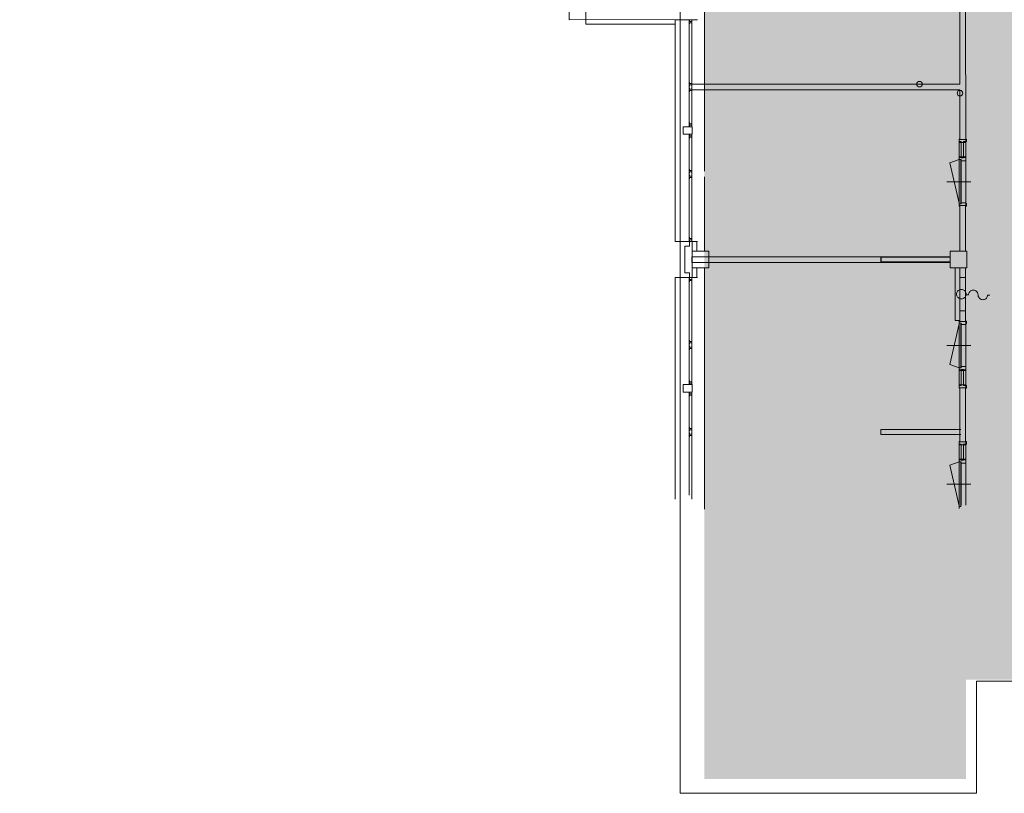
# Model space of a CAD drawing. Header units: millimetres. Extents: x -28656 to 67349, y -24410 to 39654.
# Tile 1 of 146: x -9621 to 10977, y -24410 to -8216. Entities that reach past the tile are written whole.
import ezdxf

# ---------------------------------------------------------------- set-up
doc = ezdxf.new("R2010")
doc.units = ezdxf.units.MM
doc.header["$MEASUREMENT"] = 0
doc.layers.add('0 2D arcering', color=7, linetype='Continuous')
doc.layers.add('00 Bestaand', color=7, linetype='Continuous')

msp = doc.modelspace()

# ---------------------------------------------------------------- hatches: boundary and pattern name
at = {"layer": '0 2D arcering', "linetype": 'Continuous', "lineweight": 0}
h = msp.add_hatch(dxfattribs=at)
h.set_pattern_fill('155_Kunststeen_0001', color=9, style=0, pattern_type=2)
h.set_pattern_definition([(45, (0, 0), (-183.8478, 183.8478), []), (45, (-91.92, 91.92), (-183.8478, 183.8478), [195, -65])])
h.paths.add_polyline_path([(2224.6, -7836.9), (4703.9, -7836.9), (4703.9, -24110.3), (10173.4, -24110.3), (10173.4, -22030.3), (16189.6, -22030.3), (16189.6, -18710.3), (17537.1, -18710.3), (17537.1, -842.7), (28580.9, -842.7), (28580.9, 1037.3), (33749.4, 1037.3), (33749.4, 5435.8), (28580.9, 5435.8), (28580.9, 6419.7), (28580.9, 7309.7), (23318.9, 7309.7), (23318.9, 6419.7), (13378.9, 6419.7), (13378.9, 7192.8), (8308.9, 7192.8), (8308.9, 7439.4), (8308.9, 7557.3), (5678.9, 7557.3), (5678.9, 7439.4), (2224.6, 7439.4)])

# ---------------------------------------------------------------- linework, layer by layer
at = {"layer": '00 Bestaand', "color": 2, "linetype": 'Continuous', "lineweight": 0}
for p, q in [((4703.9, -8012.7), (4703.9, -11385.3)), ((4703.9, -13062.7), (4703.9, -11505.9)), ((4703.9, -13412.7), (4703.9, -18462.7))]:
    msp.add_line(p, q, dxfattribs=at)
at = {"layer": '00 Bestaand', "color": 1, "linetype": 'Continuous', "lineweight": 0}
for p, q in [((4560.6, -8215.6), (4090.6, -8215.6)), ((4090.6, -8215.6), (4090.6, -12855.6)), ((4442.6, -8215.6), (4442.6, -10455.6)), ((4385.6, -10375.6), (4385.6, -8305.6)), ((4385.6, -9645.6), (4385.6, -9725.6)), ((4385.6, -10695.6), (4385.6, -12770.6)), ((4442.6, -12855.6), (4442.6, -10615.6)), ((10030.9, -12116.6), (10030.9, -10716.6)), ((10073.9, -10767.6), (10073.9, -11108.6)), ((10126.9, -10767.6), (10126.9, -11108.6)), ((10169.9, -10767.6), (10169.9, -12048.6)), ((10073.9, -11168.6), (10073.9, -12048.6)), ((4385.6, -11465.6), (4385.6, -11545.6)), ((4090.6, -12855.6), (4560.6, -12855.6)), ((4385.6, -13235.6), (4385.6, -13235.6)), ((4385.6, -13235.6), (4385.6, -13235.6)), ((4560.6, -13615), (4090.6, -13615)), ((4090.6, -13615), (4090.6, -18255)), ((4385.6, -15775), (4385.6, -13705)), ((4442.6, -13615), (4442.6, -15855)), ((10030.9, -14527.7), (10030.9, -15927.7)), ((10073.9, -15475.7), (10073.9, -14595.7)), ((10169.9, -15876.7), (10169.9, -14595.7)), ((4385.6, -15045), (4385.6, -15125)), ((10073.9, -15876.7), (10073.9, -15535.7)), ((10126.9, -15876.7), (10126.9, -15535.7)), ((4442.6, -18255), (4442.6, -16015)), ((4385.6, -16095), (4385.6, -18170)), ((4385.6, -16865), (4385.6, -16945)), ((10030.9, -18447.7), (10030.9, -17047.7)), ((10073.9, -17098.7), (10073.9, -17439.7)), ((10126.9, -17098.7), (10126.9, -17439.7)), ((10169.9, -17098.7), (10169.9, -18379.7)), ((10073.9, -17499.7), (10073.9, -18379.7))]:
    msp.add_line(p, q, dxfattribs=at)
at = {"layer": '00 Bestaand', "color": 9, "linetype": 'Continuous', "lineweight": 0}
for p, q in [((10073.9, -11248.6), (10073.9, -11248.6)), ((10073.9, -11248.6), (10073.9, -11248.6)), ((10073.9, -11248.6), (10073.9, -11248.6)), ((10168.9, -13412.7), (10168.9, -14362.1)), ((10168.9, -13590.7), (10168.9, -14031.7)), ((10073.9, -15395.7), (10073.9, -15395.8)), ((10073.9, -15395.7), (10073.9, -15395.8)), ((10073.9, -15395.7), (10073.9, -15395.8)), ((10073.9, -17579.7), (10073.9, -17579.8)), ((10073.9, -17579.7), (10073.9, -17579.8)), ((10073.9, -17579.7), (10073.9, -17579.8))]:
    msp.add_line(p, q, dxfattribs=at)
at = {"layer": '00 Bestaand', "color": 2, "linetype": 'Continuous', "lineweight": 0, "flags": 128}
for points in [[(19830.1, 29749.1), (-28625.7, 39619.7), (-28625.7, 32814.1), (-28451.2, 32814.2), (-28450.7, 30852.2), (-25633.6, 30278.3), (-25576, 30278.3), (-25576, 21442), (4342.1, 15358.6), (4338.9, 15272.5), (4338.9, 7637.3), (1868.9, 7637.3), (1874.6, -8215.6), (4194.6, -8215), (4194.6, -24410.3), (10393.9, -24410.3), (10393.9, -22060.6), (11993.9, -22060.6)], [(4194.6, -8215), (4194.6, -7836.9), (2224.6, -7836.9), (2224.6, -8306.9), (4090.6, -8306.9)], [(4194.6, -13615), (4194.6, -12855.6)], [(4194.6, -13615), (4194.6, -12855.6)], [(4194.6, -13615), (4194.6, -12855.6)], [(4194.6, -12855.6), (4389.6, -12855.6), (4389.6, -12905.6)], [(4194.6, -12855.6), (4389.6, -12855.6), (4389.6, -12905.6)], [(4194.6, -12855.6), (4389.6, -12855.6), (4389.6, -12905.6)], [(4294.6, -12955.6), (4389.6, -12955.6), (4389.6, -12905.6)], [(4294.6, -13515), (4294.6, -12955.6)], [(4493.9, -13060.3), (4443.9, -13060.3), (4443.9, -12855.6), (4493.9, -12855.6)], [(4493.9, -13060.3), (4443.9, -13060.3), (4443.9, -12855.6), (4493.9, -12855.6)], [(4493.9, -13060.3), (4443.9, -13060.3), (4443.9, -12855.6), (4493.9, -12855.6)], [(4493.9, -13060.3), (4543.9, -13060.3), (4543.9, -12855.6), (4493.9, -12855.6)], [(9843.9, -13237.7), (9843.9, -13187.7), (8393.9, -13187.7), (8393.9, -13237.7)], [(9843.9, -13237.7), (9843.9, -13287.7), (8393.9, -13287.7), (8393.9, -13237.7)], [(4194.6, -13615), (4389.6, -13615), (4389.6, -13565)], [(4194.6, -13615), (4389.6, -13615), (4389.6, -13565)], [(4194.6, -13615), (4389.6, -13615), (4389.6, -13565)], [(4294.6, -13515), (4389.6, -13515), (4389.6, -13565)], [(4493.9, -13410.3), (4443.9, -13410.3), (4443.9, -13615), (4493.9, -13615)], [(4493.9, -13410.3), (4543.9, -13410.3), (4543.9, -13615), (4493.9, -13615)], [(4493.9, -13410.3), (4543.9, -13410.3), (4543.9, -13615), (4493.9, -13615)], [(4493.9, -13410.3), (4543.9, -13410.3), (4543.9, -13615), (4493.9, -13615)], [(9996.9, -13410.3), (9946.9, -13410.3), (9946.9, -14512.7), (9996.9, -14512.7)], [(9996.9, -13410.3), (10046.9, -13410.3), (10046.9, -14512.7), (9996.9, -14512.7)], [(10068.9, -16795.6), (8393.9, -16795.6), (8393.9, -16845.6)], [(10068.9, -16895.6), (8393.9, -16895.6), (8393.9, -16845.6)]]:
    msp.add_lwpolyline(points, dxfattribs=at)
at = {"layer": '00 Bestaand', "color": 1, "linetype": 'Continuous', "lineweight": 0, "flags": 128}
for points in [[(10049.2, -9685.4), (10049.4, -10724.6), (10169.4, -10724.6), (10168.9, -8012.7), (10048.9, -8012.7), (10049.2, -9565.4)], [(10049.2, -9685.4), (4442.6, -9685.6), (4442.6, -9565.6), (10049.2, -9565.4)], [(10030.9, -12059.6), (9839.7, -11213.3), (10030.9, -11143.6)], [(10274.5, -11608.6), (9777.5, -11608.6)], [(9843.9, -13297.6), (8398.9, -13297.6), (8398.9, -13177.6), (9843.9, -13177.6)], [(9843.9, -13237.7), (9843.9, -13187.7), (8393.9, -13187.7), (8393.9, -13237.7)], [(9843.9, -13237.7), (9843.9, -13287.7), (8393.9, -13287.7), (8393.9, -13237.7)], [(9996.9, -13410.3), (9946.9, -13410.3), (9946.9, -14512.7), (9996.9, -14512.7)], [(9996.9, -13410.3), (9946.9, -13410.3), (9946.9, -14512.7), (9996.9, -14512.7)], [(9996.9, -13410.3), (10046.9, -13410.3), (10046.9, -14512.7), (9996.9, -14512.7)], [(9996.9, -13410.3), (10046.9, -13410.3), (10046.9, -14512.7), (9996.9, -14512.7)], [(10177.9, -13977.6), (10227.9, -13977.6), (10229.3, -13961.2), (10233.3, -13945.2), (10240, -13930), (10249, -13916.2), (10260.2, -13904.1), (10273.2, -13893.9), (10287.8, -13886), (10303.4, -13880.7), (10319.7, -13878), (10336.2, -13878), (10352.5, -13880.7), (10368.1, -13886), (10382.6, -13893.9), (10395.6, -13904.1), (10406.8, -13916.2), (10415.9, -13930), (10422.5, -13945.2), (10426.6, -13961.2), (10427.9, -13977.6), (10429.4, -13994.8), (10433.8, -14011.4), (10441, -14027.1), (10450.8, -14041.2), (10462.8, -14053.5), (10476.8, -14063.6), (10492.3, -14071.1), (10508.8, -14075.8), (10526, -14077.6), (10543.1, -14076.5), (10559.9, -14072.4), (10575.6, -14065.5), (10590, -14056.1), (10602.6, -14044.3), (10612.9, -14030.5), (10620.7, -14015.2), (10625.8, -13998.7), (10627.9, -13981.6), (10677.9, -13981.6)], [(10030.9, -14584.7), (9839.7, -15431), (10030.9, -15500.7)], [(10274.5, -15035.7), (9777.5, -15035.7)], [(10068.9, -16795.6), (8393.9, -16795.6), (8393.9, -16845.6)], [(10068.9, -16895.6), (8393.9, -16895.6), (8393.9, -16845.6)], [(10030.9, -18390.7), (9839.7, -17544.5), (10030.9, -17474.7)], [(10274.5, -17939.7), (9777.5, -17939.7)]]:
    msp.add_lwpolyline(points, dxfattribs=at)
at = {"layer": '00 Bestaand', "color": 2, "linetype": 'Continuous', "lineweight": 0, "flags": 128}
for points in [[(4389.6, -8225.6), (4385.6, -8225.6), (4385.6, -8305.6), (4389.6, -8305.6), (4389.6, -8278.6), (4442.6, -8278.6), (4442.6, -8252.6), (4389.6, -8252.6)], [(4389.6, -9525.6), (4385.6, -9525.6), (4385.6, -9605.6), (4389.6, -9605.6), (4389.6, -9578.6), (4442.6, -9578.6), (4442.6, -9552.6), (4389.6, -9552.6)], [(4389.6, -9645.6), (4385.6, -9645.6), (4385.6, -9725.6), (4389.6, -9725.6), (4389.6, -9698.6), (4442.6, -9698.6), (4442.6, -9672.6), (4389.6, -9672.6)], [(4255.6, -10455.6), (4255.6, -10615.6), (4445.6, -10615.6), (4445.6, -10455.6)], [(4389.6, -10370.6), (4385.6, -10370.6), (4385.6, -10450.6), (4389.6, -10450.6), (4389.6, -10423.6), (4442.6, -10423.6), (4442.6, -10397.6), (4389.6, -10397.6)], [(4389.6, -10620.6), (4385.6, -10620.6), (4385.6, -10700.6), (4389.6, -10700.6), (4389.6, -10673.6), (4442.6, -10673.6), (4442.6, -10647.6), (4389.6, -10647.6)], [(4389.6, -11345.6), (4385.6, -11345.6), (4385.6, -11425.6), (4389.6, -11425.6), (4389.6, -11398.6), (4442.6, -11398.6), (4442.6, -11372.6), (4389.6, -11372.6)], [(4389.6, -11465.6), (4385.6, -11465.6), (4385.6, -11545.6), (4389.6, -11545.6), (4389.6, -11518.6), (4442.6, -11518.6), (4442.6, -11492.6), (4389.6, -11492.6)], [(4389.6, -12770.6), (4385.6, -12770.6), (4385.6, -12850.6), (4389.6, -12850.6), (4389.6, -12823.6), (4442.6, -12823.6), (4442.6, -12797.6), (4389.6, -12797.6)], [(4443.9, -13062.7), (4443.9, -13412.7), (4793.9, -13412.7), (4793.9, -13062.7)], [(4443.9, -13062.7), (4443.9, -13412.7), (4793.9, -13412.7), (4793.9, -13062.7)], [(9843.9, -13062.7), (9843.9, -13412.7), (10193.9, -13412.7), (10193.9, -13062.7)], [(9843.9, -13062.7), (9843.9, -13412.7), (10193.9, -13412.7), (10193.9, -13062.7)], [(4389.6, -13625), (4385.6, -13625), (4385.6, -13705), (4389.6, -13705), (4389.6, -13678), (4442.6, -13678), (4442.6, -13652), (4389.6, -13652)], [(4389.6, -14925), (4385.6, -14925), (4385.6, -15005), (4389.6, -15005), (4389.6, -14978), (4442.6, -14978), (4442.6, -14952), (4389.6, -14952)], [(4389.6, -15045), (4385.6, -15045), (4385.6, -15125), (4389.6, -15125), (4389.6, -15098), (4442.6, -15098), (4442.6, -15072), (4389.6, -15072)], [(4255.6, -15855), (4255.6, -16015), (4445.6, -16015), (4445.6, -15855)], [(4389.6, -15770), (4385.6, -15770), (4385.6, -15850), (4389.6, -15850), (4389.6, -15823), (4442.6, -15823), (4442.6, -15797), (4389.6, -15797)], [(4389.6, -16020), (4385.6, -16020), (4385.6, -16100), (4389.6, -16100), (4389.6, -16073), (4442.6, -16073), (4442.6, -16047), (4389.6, -16047)], [(4389.6, -16745), (4385.6, -16745), (4385.6, -16825), (4389.6, -16825), (4389.6, -16798), (4442.6, -16798), (4442.6, -16772), (4389.6, -16772)], [(4389.6, -16865), (4385.6, -16865), (4385.6, -16945), (4389.6, -16945), (4389.6, -16918), (4442.6, -16918), (4442.6, -16892), (4389.6, -16892)]]:
    msp.add_lwpolyline(points, close=True, dxfattribs=at)
at = {"layer": '00 Bestaand', "color": 1, "linetype": 'Continuous', "lineweight": 0, "flags": 128}
for points in [[(10169.9, -10724.6), (10048.9, -10724.6), (10048.9, -10716.6), (10030.9, -10716.6), (10030.9, -10767.6), (10073.9, -10767.6), (10073.9, -10784.6), (10126.9, -10784.6), (10126.9, -10767.6), (10169.9, -10767.6)], [(10030.9, -10784.6), (10030.9, -10767.6), (10073.9, -10767.6), (10073.9, -10784.6)], [(10126.9, -10784.6), (10126.9, -10767.6), (10169.9, -10767.6), (10169.9, -10784.6)], [(10169.9, -10716.6), (10169.9, -10767.6), (10187.9, -10767.6), (10187.9, -10716.6)], [(10030.9, -11100.6), (10030.9, -11083.6), (10073.9, -11083.6), (10073.9, -11100.6)], [(10169.9, -11100.6), (10126.9, -11100.6), (10126.9, -11108.6), (10073.9, -11108.6), (10073.9, -11100.6), (10030.9, -11100.6), (10030.9, -11143.6), (10073.9, -11143.6), (10073.9, -11168.6), (10169.9, -11168.6)], [(10073.9, -11108.6), (10073.9, -11083.6), (10126.9, -11083.6), (10126.9, -11108.6)], [(10169.9, -11100.6), (10169.9, -11083.6), (10126.9, -11083.6), (10126.9, -11100.6)], [(10070.9, -12073.6), (10030.9, -12073.6), (10030.9, -11143.6), (10070.9, -11143.6)], [(10169.9, -12108.6), (10048.9, -12108.6), (10048.9, -12116.6), (10030.9, -12116.6), (10030.9, -12073.6), (10073.9, -12073.6), (10073.9, -12048.6), (10169.9, -12048.6)], [(10048.9, -12108.6), (10048.9, -13062.7), (10168.9, -13062.7), (10168.9, -12108.6)], [(10169.9, -12116.6), (10169.9, -12065.6), (10187.9, -12065.6), (10187.9, -12116.6)], [(4442.6, -13177.3), (4442.6, -13297.3), (8398.9, -13297.6), (8398.9, -13177.9)], [(10048.9, -13412.7), (10048.9, -13612.7), (10168.9, -13612.7), (10168.9, -13412.7)], [(9977.9, -13961.1), (9979.3, -13977.6), (9983.3, -13993.6), (9990, -14008.7), (9999, -14022.5), (10010.2, -14034.7), (10023.2, -14044.8), (10037.8, -14052.7), (10053.4, -14058.1), (10069.7, -14060.8), (10086.2, -14060.8), (10102.5, -14058.1), (10118.1, -14052.7), (10132.6, -14044.8), (10145.6, -14034.7), (10156.8, -14022.5), (10165.9, -14008.7), (10172.5, -13993.6), (10176.6, -13977.6), (10177.9, -13961.1), (10176.6, -13944.7), (10172.5, -13928.7), (10165.9, -13913.5), (10156.8, -13899.7), (10145.6, -13887.6), (10132.6, -13877.4), (10118.1, -13869.5), (10102.5, -13864.2), (10086.2, -13861.5), (10069.7, -13861.5), (10053.4, -13864.2), (10037.8, -13869.5), (10023.2, -13877.4), (10010.2, -13887.6), (9999, -13899.7), (9990, -13913.5), (9983.3, -13928.7), (9979.3, -13944.7)], [(10168.9, -14312.7), (10168.9, -14535.7), (10048.9, -14535.7), (10048.9, -14312.7)], [(10169.9, -14535.7), (10048.9, -14535.7), (10048.9, -14527.7), (10030.9, -14527.7), (10030.9, -14570.7), (10073.9, -14570.7), (10073.9, -14595.7), (10169.9, -14595.7)], [(10070.9, -14570.7), (10030.9, -14570.7), (10030.9, -15500.7), (10070.9, -15500.7)], [(10169.9, -14527.7), (10169.9, -14578.7), (10187.9, -14578.7), (10187.9, -14527.7)], [(10169.9, -15543.7), (10126.9, -15543.7), (10126.9, -15535.7), (10073.9, -15535.7), (10073.9, -15543.7), (10030.9, -15543.7), (10030.9, -15500.7), (10073.9, -15500.7), (10073.9, -15475.7), (10169.9, -15475.7)], [(10030.9, -15543.7), (10030.9, -15560.7), (10073.9, -15560.7), (10073.9, -15543.7)], [(10073.9, -15535.7), (10073.9, -15560.7), (10126.9, -15560.7), (10126.9, -15535.7)], [(10169.9, -15543.7), (10169.9, -15560.7), (10126.9, -15560.7), (10126.9, -15543.7)], [(10169.9, -15919.7), (10048.9, -15919.7), (10048.9, -15927.7), (10030.9, -15927.7), (10030.9, -15876.7), (10073.9, -15876.7), (10073.9, -15859.7), (10126.9, -15859.7), (10126.9, -15876.7), (10169.9, -15876.7)], [(10030.9, -15859.7), (10030.9, -15876.7), (10073.9, -15876.7), (10073.9, -15859.7)], [(10126.9, -15859.7), (10126.9, -15876.7), (10169.9, -15876.7), (10169.9, -15859.7)], [(10048.9, -16785.3), (10048.9, -16905.6), (10048.9, -16925.8), (10048.9, -17055.7), (10168.9, -17055.7), (10168.9, -15919.7), (10048.9, -15919.7)], [(10169.9, -15927.7), (10169.9, -15876.7), (10187.9, -15876.7), (10187.9, -15927.7)], [(10169.9, -17055.7), (10048.9, -17055.7), (10048.9, -17047.7), (10030.9, -17047.7), (10030.9, -17098.7), (10073.9, -17098.7), (10073.9, -17115.7), (10126.9, -17115.7), (10126.9, -17098.7), (10169.9, -17098.7)], [(10169.9, -17047.7), (10169.9, -17098.7), (10187.9, -17098.7), (10187.9, -17047.7)], [(10030.9, -17115.7), (10030.9, -17098.7), (10073.9, -17098.7), (10073.9, -17115.7)], [(10126.9, -17115.7), (10126.9, -17098.7), (10169.9, -17098.7), (10169.9, -17115.7)], [(10030.9, -17431.7), (10030.9, -17414.7), (10073.9, -17414.7), (10073.9, -17431.7)], [(10169.9, -17431.7), (10126.9, -17431.7), (10126.9, -17439.7), (10073.9, -17439.7), (10073.9, -17431.7), (10030.9, -17431.7), (10030.9, -17474.7), (10073.9, -17474.7), (10073.9, -17499.7), (10169.9, -17499.7)], [(10070.9, -18404.7), (10030.9, -18404.7), (10030.9, -17474.7), (10070.9, -17474.7)], [(10073.9, -17439.7), (10073.9, -17414.7), (10126.9, -17414.7), (10126.9, -17439.7)], [(10169.9, -17431.7), (10169.9, -17414.7), (10126.9, -17414.7), (10126.9, -17431.7)]]:
    msp.add_lwpolyline(points, close=True, dxfattribs=at)
at = {"layer": '00 Bestaand', "color": 1, "linetype": 'Continuous', "lineweight": 0}
for centre in [(9201.9, -9565.4), (10048.9, -9753.2)]:
    msp.add_circle(centre, 58.5, dxfattribs=at)

doc.saveas('drawing.dxf')
